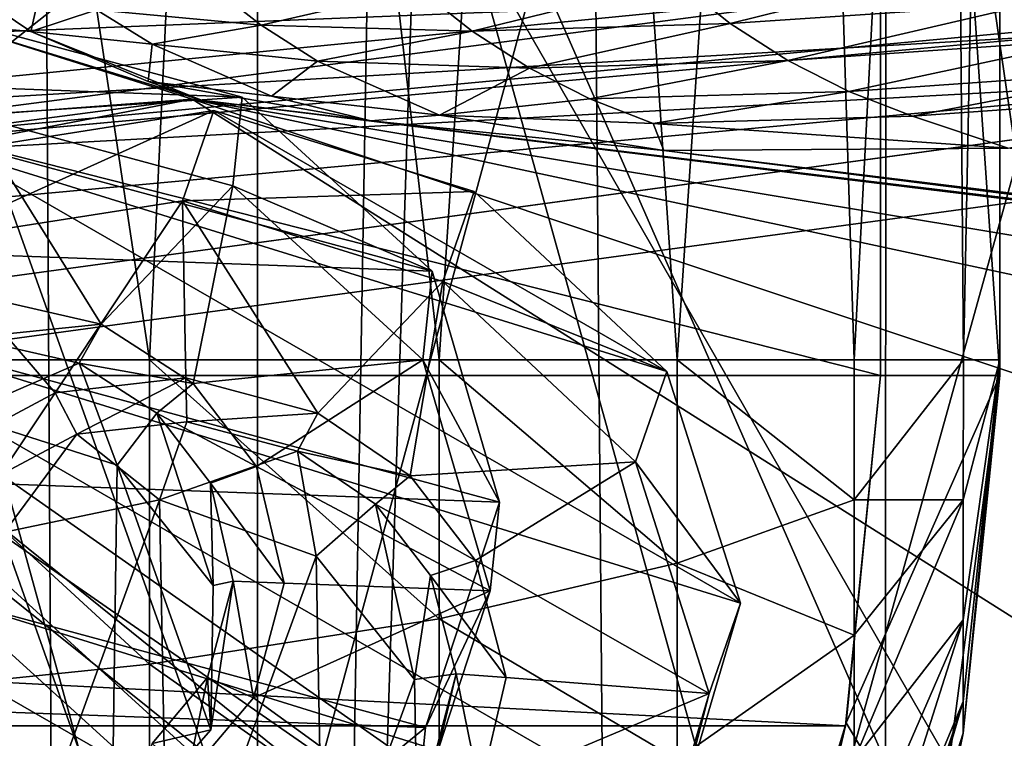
# Model space of a CAD drawing. Header units: metres. Extents: x -904 to 0, y -908 to 0.
# Tile 98 of 161: x -377 to -336, y -93 to -63. Entities that reach past the tile are written whole.
import ezdxf

# ---------------------------------------------------------------- set-up
doc = ezdxf.new("R2010")
doc.units = ezdxf.units.M

msp = doc.modelspace()

# ---------------------------------------------------------------- linework, layer by layer
at = {"layer": 'None'}
for points in [[(-393.401001, -117.911072, 1988.119873), (-393.479919, -24.042227, 1933.87854), (-367.022247, -120.089249, 1984.553101)], [(-393.479919, -24.042227, 1933.87854), (-367.025238, -27.069414, 1930.828857), (-367.022247, -120.089249, 1984.553101)], [(-367.022247, -120.089249, 1984.553101), (-367.025238, -27.069414, 1930.828857), (-340.778107, -121.33815, 1979.975098)], [(-367.025238, -27.069414, 1930.828857), (-340.772614, -30.867098, 1927.806885), (-340.778107, -121.33815, 1979.975098)], [(-340.778107, -121.33815, 1979.975098), (-340.772614, -30.867098, 1927.806885), (-327.809082, -119.616325, 1977.327515)], [(-340.772614, -30.867098, 1927.806885), (-327.802185, -32.960297, 1927.296631), (-327.809082, -119.616325, 1977.327515)], [(-570.15863, -58.565701, 661.240173), (-309.111755, -207.702347, 657.334961), (-309.403992, -35.91481, 661.833374)], [(-389.199493, -118.923676, 1550.911377), (-386.783783, -43.876625, 1507.21875), (-362.245575, -112.721756, 1545.40625)], [(-386.783783, -43.876625, 1507.21875), (-360.185577, -49.225632, 1508.736206), (-362.245575, -112.721756, 1545.40625)], [(-362.245575, -112.721756, 1545.40625), (-360.185577, -49.225632, 1508.736206), (-336.018341, -104.384018, 1538.417725)], [(-360.185577, -49.225632, 1508.736206), (-333.425598, -55.798313, 1510.421387), (-336.018341, -104.384018, 1538.417725)], [(-414.806274, -93.030998, 2031.075317), (-363.024536, -95.759171, 2026.860474), (-362.278748, -51.564709, 2034.584595)], [(-362.278748, -51.564709, 2034.584595), (-414.75824, -51.564968, 2038.379517), (-414.806274, -93.030998, 2031.075317)], [(-399.234528, -51.564911, 182.051285), (-375.897583, -51.564796, 186.552155), (-399.087982, -137.472488, 191.156738)], [(-375.897583, -51.564796, 186.552155), (-375.418518, -134.184128, 195.453476), (-399.087982, -137.472488, 191.156738)], [(-375.897583, -51.564796, 186.552155), (-352.977783, -51.564682, 192.840973), (-375.418518, -134.184128, 195.453476)], [(-352.977783, -51.564682, 192.840973), (-352.315155, -129.66301, 201.406082), (-375.418518, -134.184128, 195.453476)], [(-363.024536, -95.759171, 2026.860474), (-336.272583, -96.787689, 2023.781372), (-362.278748, -51.564709, 2034.584595)], [(-362.278748, -51.564709, 2034.584595), (-336.272583, -96.787689, 2023.781372), (-310.038391, -51.564449, 2028.267822)], [(-352.977783, -51.564682, 192.840973), (-330.615753, -51.564575, 200.891068), (-352.315155, -129.66301, 201.406082)], [(-330.615753, -51.564575, 200.891068), (-329.323792, -123.827972, 209.19838), (-352.315155, -129.66301, 201.406082)], [(-336.272583, -96.787689, 2023.781372), (-323.056915, -95.837952, 2022.274536), (-310.038391, -51.564449, 2028.267822)], [(-333.425598, -55.798313, 1510.421387), (-340.562622, -55.53989, 1492.012573), (-315.413574, -63.06002, 1492.076172)], [(-315.413574, -63.06002, 1492.076172), (-340.562622, -55.53989, 1492.012573), (-322.152039, -62.447758, 1472.599121)], [(-336.018341, -104.384018, 1538.417725), (-333.425598, -55.798313, 1510.421387), (-310.35675, -94.767845, 1529.938843)], [(-570.15863, -58.565701, 661.240173), (-584.097839, -207.702347, 657.334961), (-309.111755, -207.702347, 657.334961)], [(-313.241943, -67.935112, 1332.707031), (-337.83255, -59.339127, 1377.947266), (-336.386597, -59.182121, 1332.653687)], [(-313.241943, -67.935112, 1332.707031), (-336.386597, -59.182121, 1332.653687), (-308.607056, -68.486267, 1287.677124)], [(-336.386597, -59.182121, 1332.653687), (-331.841736, -59.460705, 1287.55481), (-308.607056, -68.486267, 1287.677124)], [(-337.83255, -59.339127, 1377.947266), (-314.994446, -67.793198, 1377.947998), (-335.409424, -60.036449, 1407.892456)], [(-314.994446, -67.793198, 1377.947998), (-337.83255, -59.339127, 1377.947266), (-313.241943, -67.935112, 1332.707031)], [(-379.609039, -62.712627, 1606.793701), (-376.496826, -62.992954, 1650.192871), (-380.922333, -60.015366, 1650.175903)], [(-380.922333, -60.015366, 1650.175903), (-376.496826, -62.992954, 1650.192871), (-375.921295, -60.43314, 1693.50293)], [(-336.788635, -60.053448, 1863.346436), (-349.507813, -60.886173, 1821.602783), (-347.266754, -62.668034, 1821.608643)], [(-336.788635, -60.053448, 1863.346436), (-347.266754, -62.668034, 1821.608643), (-334.54303, -61.808685, 1863.350342)], [(-376.496826, -62.992954, 1650.192871), (-373.751007, -62.088051, 1693.513672), (-375.921295, -60.43314, 1693.50293)], [(-358.053589, -62.982861, 1779.32312), (-349.507813, -60.886173, 1821.602783), (-360.28006, -61.209015, 1779.314941)], [(-349.507813, -60.886173, 1821.602783), (-358.053589, -62.982861, 1779.32312), (-347.266754, -62.668034, 1821.608643)], [(-373.751007, -62.088051, 1693.513672), (-366.874786, -62.728729, 1736.588623), (-369.076416, -61.000095, 1736.577759)], [(-369.076416, -61.000095, 1736.577759), (-366.874786, -62.728729, 1736.588623), (-360.28006, -61.209015, 1779.314941)], [(-360.28006, -61.209015, 1779.314941), (-366.874786, -62.728729, 1736.588623), (-358.053589, -62.982861, 1779.32312)], [(-371.433136, -63.526936, 1693.526123), (-373.751007, -62.088051, 1693.513672), (-376.496826, -62.992954, 1650.192871)], [(-366.874786, -62.728729, 1736.588623), (-373.751007, -62.088051, 1693.513672), (-371.433136, -63.526936, 1693.526123)], [(-334.54303, -61.808685, 1863.350342), (-347.266754, -62.668034, 1821.608643), (-344.862915, -64.21418, 1821.613403)], [(-332.137573, -63.332085, 1863.352417), (-334.54303, -61.808685, 1863.350342), (-344.862915, -64.21418, 1821.613403)], [(-379.609039, -62.712627, 1606.793701), (-629.798584, -85.366486, 1606.240967), (-369.758789, -65.81794, 1606.712402)], [(-369.758789, -65.81794, 1606.712402), (-369.372711, -65.865341, 1613.282715), (-379.609039, -62.712627, 1606.793701)], [(-369.372711, -65.865341, 1613.282715), (-376.496826, -62.992954, 1650.192871), (-379.609039, -62.712627, 1606.793701)], [(-364.51712, -64.230385, 1736.600952), (-366.874786, -62.728729, 1736.588623), (-371.433136, -63.526936, 1693.526123)], [(-358.053589, -62.982861, 1779.32312), (-366.874786, -62.728729, 1736.588623), (-364.51712, -64.230385, 1736.600952)], [(-347.266754, -62.668034, 1821.608643), (-358.053589, -62.982861, 1779.32312), (-355.665619, -64.522537, 1779.331299)], [(-344.862915, -64.21418, 1821.613403), (-347.266754, -62.668034, 1821.608643), (-355.665619, -64.522537, 1779.331299)], [(-371.592438, -65.090462, 1650.214355), (-371.433136, -63.526936, 1693.526123), (-376.496826, -62.992954, 1650.192871)], [(-376.496826, -62.992954, 1650.192871), (-369.372711, -65.865341, 1613.282715), (-371.592438, -65.090462, 1650.214355)], [(-355.665619, -64.522537, 1779.331299), (-358.053589, -62.982861, 1779.32312), (-364.51712, -64.230385, 1736.600952)], [(-344.862915, -64.21418, 1821.613403), (-342.318085, -65.508957, 1821.616821), (-332.137573, -63.332085, 1863.352417)], [(-342.318085, -65.508957, 1821.616821), (-329.594055, -64.608513, 1863.352783), (-332.137573, -63.332085, 1863.352417)], [(-366.439026, -65.70137, 1693.555542), (-371.433136, -63.526936, 1693.526123), (-371.592438, -65.090462, 1650.214355)], [(-371.433136, -63.526936, 1693.526123), (-366.439026, -65.70137, 1693.555542), (-364.51712, -64.230385, 1736.600952)], [(-366.439026, -65.70137, 1693.555542), (-359.418945, -66.49469, 1736.629272), (-364.51712, -64.230385, 1736.600952)], [(-359.418945, -66.49469, 1736.629272), (-355.665619, -64.522537, 1779.331299), (-364.51712, -64.230385, 1736.600952)], [(-355.665619, -64.522537, 1779.331299), (-359.418945, -66.49469, 1736.629272), (-353.137665, -65.81221, 1779.339355)], [(-355.665619, -64.522537, 1779.331299), (-353.137665, -65.81221, 1779.339355), (-344.862915, -64.21418, 1821.613403)], [(-353.137665, -65.81221, 1779.339355), (-342.318085, -65.508957, 1821.616821), (-344.862915, -64.21418, 1821.613403)], [(-342.318085, -65.508957, 1821.616821), (-339.653931, -66.541656, 1821.618896), (-329.594055, -64.608513, 1863.352783)], [(-329.594055, -64.608513, 1863.352783), (-339.653931, -66.541656, 1821.618896), (-326.93454, -65.627457, 1863.351563)], [(-362.295715, -66.734222, 1685.181274), (-366.439026, -65.70137, 1693.555542), (-371.592438, -65.090462, 1650.214355)], [(-369.372711, -65.865341, 1613.282715), (-362.295715, -66.734222, 1685.181274), (-371.592438, -65.090462, 1650.214355)], [(-629.798584, -85.366486, 1606.240967), (-604.898926, -96.564316, 1605.948975), (-369.758789, -65.81794, 1606.712402)], [(-369.758789, -65.81794, 1606.712402), (-604.898926, -96.564316, 1605.948975), (-579.414856, -106.2174, 1605.699707)], [(-579.414856, -106.2174, 1605.699707), (-311.951202, -102.333786, 1605.762329), (-369.758789, -65.81794, 1606.712402)], [(-311.951202, -102.333786, 1605.762329), (-285.877808, -93.790787, 1605.964355), (-369.758789, -65.81794, 1606.712402)], [(-369.758789, -65.81794, 1606.712402), (-285.877808, -93.790787, 1605.964355), (-259.035767, -89.53669, 1606.136597)], [(-259.035767, -89.53669, 1606.136597), (-232.967972, -88.549675, 1606.117188), (-369.758789, -65.81794, 1606.712402)], [(-232.967972, -88.549675, 1606.117188), (-157.766281, -91.522858, 1606.039307), (-369.758789, -65.81794, 1606.712402)], [(-264.370239, -78.757698, 1612.998047), (-369.758789, -65.81794, 1606.712402), (-157.766281, -91.522858, 1606.039307)], [(-264.370239, -78.757698, 1612.998047), (-369.372711, -65.865341, 1613.282715), (-369.758789, -65.81794, 1606.712402)], [(-359.418945, -66.49469, 1736.629272), (-366.439026, -65.70137, 1693.555542), (-362.295715, -66.734222, 1685.181274)], [(-359.418945, -66.49469, 1736.629272), (-350.491211, -66.840881, 1779.347046), (-353.137665, -65.81221, 1779.339355)], [(-353.137665, -65.81221, 1779.339355), (-350.491211, -66.840881, 1779.347046), (-342.318085, -65.508957, 1821.616821)], [(-350.491211, -66.840881, 1779.347046), (-339.653931, -66.541656, 1821.618896), (-342.318085, -65.508957, 1821.616821)], [(-326.93454, -65.627457, 1863.351563), (-339.653931, -66.541656, 1821.618896), (-335.659729, -67.869011, 1815.896851)], [(-362.295715, -66.734222, 1685.181274), (-369.372711, -65.865341, 1613.282715), (-264.370239, -78.757698, 1612.998047)], [(-350.047302, -67.96817, 1756.375854), (-359.418945, -66.49469, 1736.629272), (-362.295715, -66.734222, 1685.181274)], [(-350.491211, -66.840881, 1779.347046), (-359.418945, -66.49469, 1736.629272), (-350.047302, -67.96817, 1756.375854)], [(-339.653931, -66.541656, 1821.618896), (-350.491211, -66.840881, 1779.347046), (-335.659729, -67.869011, 1815.896851)], [(-350.047302, -67.96817, 1756.375854), (-362.295715, -66.734222, 1685.181274), (-271.176086, -77.936203, 1684.443604)], [(-271.176086, -77.936203, 1684.443604), (-362.295715, -66.734222, 1685.181274), (-264.370239, -78.757698, 1612.998047)], [(-335.659729, -67.869011, 1815.896851), (-350.491211, -66.840881, 1779.347046), (-350.047302, -67.96817, 1756.375854)], [(-350.047302, -67.96817, 1756.375854), (-277.97934, -76.816643, 1756.375854), (-335.659729, -67.869011, 1815.896851)], [(-277.97934, -76.816643, 1756.375854), (-350.047302, -67.96817, 1756.375854), (-271.176086, -77.936203, 1684.443604)]]:
    msp.add_3dface(points, dxfattribs=at)
at = {"layer": 'None012314'}
for points in [[(-340.997742, -5.002748, 2149.326904), (-335.997772, -0.00271, 2149.326904), (-335.997192, -77.370956, 2149.326904)], [(-335.997772, -0.00271, 2149.326904), (-335.997772, -0.657358, 2174.326904), (-335.997192, -77.370956, 2149.326904)], [(-337.528381, -76.716324, 2189.903809), (-335.997772, -0.657358, 2174.326904), (-338.137848, -1.138677, 2192.707031)], [(-337.528381, -76.716324, 2189.903809), (-335.997192, -76.716309, 2174.326904), (-335.997772, -0.657358, 2174.326904)], [(-335.997772, -0.657358, 2174.326904), (-335.997192, -76.716309, 2174.326904), (-335.997192, -77.370956, 2149.326904)], [(-342.086853, -76.716354, 2204.941406), (-338.137848, -1.138677, 2192.707031), (-344.443573, -1.594277, 2210.104004)], [(-342.086853, -76.716354, 2204.941406), (-337.528381, -76.716324, 2189.903809), (-338.137848, -1.138677, 2192.707031)], [(-349.484192, -76.716408, 2218.779297), (-344.443573, -1.594277, 2210.104004), (-354.577606, -1.999781, 2225.58667)], [(-349.484192, -76.716408, 2218.779297), (-342.086853, -76.716354, 2204.941406), (-344.443573, -1.594277, 2210.104004)], [(-359.42865, -76.716484, 2230.895264), (-354.577606, -1.999781, 2225.58667), (-367.997742, -2.333495, 2238.326904)], [(-359.42865, -76.716484, 2230.895264), (-349.484192, -76.716408, 2218.779297), (-354.577606, -1.999781, 2225.58667)], [(-371.544769, -76.716576, 2240.839844), (-367.997742, -2.333495, 2238.326904), (-382.720764, -2.562745, 2247.077393)], [(-371.544769, -76.716576, 2240.839844), (-359.42865, -76.716484, 2230.895264), (-367.997742, -2.333495, 2238.326904)], [(-385.382538, -76.716675, 2248.237061), (-371.544769, -76.716576, 2240.839844), (-382.720764, -2.562745, 2247.077393)], [(-340.997192, -77.370995, 2174.326904), (-625.997742, -5.004862, 2174.326904), (-340.997742, -5.002748, 2174.326904)], [(-625.997192, -77.373108, 2174.326904), (-625.997742, -5.004862, 2174.326904), (-340.997192, -77.370995, 2174.326904)], [(-335.997192, -77.370956, 2149.326904), (-340.997192, -77.370995, 2149.326904), (-340.997742, -5.002748, 2149.326904)], [(-340.997192, -77.370995, 2174.326904), (-340.997742, -5.002748, 2174.326904), (-340.997192, -77.370995, 2149.326904)], [(-340.997742, -5.002748, 2174.326904), (-340.997742, -5.002748, 2149.326904), (-340.997192, -77.370995, 2149.326904)], [(-371.544769, -76.716576, 2240.839844), (-385.382538, -76.716675, 2248.237061), (-371.54599, -89.436539, 2239.610352)], [(-371.54599, -89.436539, 2239.610352), (-385.382538, -76.716675, 2248.237061), (-385.382416, -90.851723, 2246.873047)], [(-359.428589, -87.534981, 2229.851318), (-371.544769, -76.716576, 2240.839844), (-371.54599, -89.436539, 2239.610352)], [(-359.42865, -76.716484, 2230.895264), (-371.544769, -76.716576, 2240.839844), (-359.428589, -87.534981, 2229.851318)], [(-349.484192, -76.716408, 2218.779297), (-359.42865, -76.716484, 2230.895264), (-349.486053, -85.217499, 2217.95752)], [(-349.486053, -85.217499, 2217.95752), (-359.42865, -76.716484, 2230.895264), (-359.428589, -87.534981, 2229.851318)], [(-342.086792, -82.571281, 2204.376465), (-349.484192, -76.716408, 2218.779297), (-349.486053, -85.217499, 2217.95752)], [(-342.086853, -76.716354, 2204.941406), (-349.484192, -76.716408, 2218.779297), (-342.086792, -82.571281, 2204.376465)], [(-337.528381, -76.716324, 2189.903809), (-342.086853, -76.716354, 2204.941406), (-342.086792, -82.571281, 2204.376465)], [(-342.086792, -82.571281, 2204.376465), (-337.53894, -82.566864, 2188.76123), (-337.528381, -76.716324, 2189.903809)], [(-337.53894, -82.566864, 2188.76123), (-335.997192, -76.716309, 2174.326904), (-337.528381, -76.716324, 2189.903809)], [(-337.53891, -87.583115, 2185.484375), (-335.997192, -76.716309, 2174.326904), (-337.53894, -82.566864, 2188.76123)], [(-337.538879, -90.99118, 2180.556396), (-335.997192, -76.716309, 2174.326904), (-337.53891, -87.583115, 2185.484375)], [(-337.534271, -92.318199, 2174.735352), (-335.997192, -76.716309, 2174.326904), (-337.538879, -90.99118, 2180.556396)], [(-335.997192, -76.716309, 2174.326904), (-337.534271, -92.318199, 2174.735352), (-335.997192, -77.370956, 2149.326904)], [(-342.449707, -92.006355, 2174.326904), (-625.997192, -77.373108, 2174.326904), (-340.997192, -77.370995, 2174.326904)], [(-624.544434, -92.008446, 2174.326904), (-625.997192, -77.373108, 2174.326904), (-342.449707, -92.006355, 2174.326904)], [(-342.425659, -91.886024, 2149.326904), (-342.449707, -92.006355, 2174.326904), (-340.997192, -77.370995, 2174.326904)], [(-338.722992, -98.083603, 2149.326904), (-342.425659, -91.886024, 2149.326904), (-335.997192, -77.370956, 2149.326904)], [(-342.425659, -91.886024, 2149.326904), (-340.997192, -77.370995, 2149.326904), (-335.997192, -77.370956, 2149.326904)], [(-340.997192, -77.370995, 2149.326904), (-342.425659, -91.886024, 2149.326904), (-340.997192, -77.370995, 2174.326904)], [(-337.534271, -92.318199, 2174.735352), (-338.722992, -98.083603, 2149.326904), (-335.997192, -77.370956, 2149.326904)], [(-349.486053, -85.217499, 2217.95752), (-342.086761, -88.216377, 2202.699463), (-342.086792, -82.571281, 2204.376465)], [(-342.086761, -88.216377, 2202.699463), (-337.53894, -82.566864, 2188.76123), (-342.086792, -82.571281, 2204.376465)], [(-342.086731, -93.452522, 2199.958496), (-337.53894, -82.566864, 2188.76123), (-342.086761, -88.216377, 2202.699463)], [(-337.53891, -87.583115, 2185.484375), (-337.53894, -82.566864, 2188.76123), (-342.086731, -93.452522, 2199.958496)], [(-359.428589, -87.534981, 2229.851318), (-349.485992, -93.413925, 2215.522705), (-349.486053, -85.217499, 2217.95752)], [(-349.485992, -93.413925, 2215.522705), (-342.086761, -88.216377, 2202.699463), (-349.486053, -85.217499, 2217.95752)], [(-371.54599, -89.436539, 2239.610352), (-359.428497, -97.965752, 2226.752686), (-359.428589, -87.534981, 2229.851318)], [(-359.428497, -97.965752, 2226.752686), (-349.485992, -93.413925, 2215.522705), (-359.428589, -87.534981, 2229.851318)], [(-342.08667, -98.0765, 2196.258545), (-337.53891, -87.583115, 2185.484375), (-342.086731, -93.452522, 2199.958496)], [(-342.08667, -98.0765, 2196.258545), (-342.086639, -101.897079, 2191.733154), (-337.53891, -87.583115, 2185.484375)], [(-342.086639, -101.897079, 2191.733154), (-337.538879, -90.99118, 2180.556396), (-337.53891, -87.583115, 2185.484375)], [(-342.086761, -88.216377, 2202.699463), (-349.485992, -93.413925, 2215.522705), (-342.086731, -93.452522, 2199.958496)], [(-385.382416, -90.851723, 2246.873047), (-371.545898, -101.700638, 2235.967041), (-371.54599, -89.436539, 2239.610352)], [(-371.545898, -101.700638, 2235.967041), (-359.428497, -97.965752, 2226.752686), (-371.54599, -89.436539, 2239.610352)], [(-385.382324, -104.480186, 2242.824463), (-371.545898, -101.700638, 2235.967041), (-385.382416, -90.851723, 2246.873047)], [(-342.086639, -104.775505, 2186.572021), (-342.086609, -106.600891, 2180.973145), (-337.538879, -90.99118, 2180.556396)], [(-342.086639, -104.775505, 2186.572021), (-337.538879, -90.99118, 2180.556396), (-342.086639, -101.897079, 2191.733154)], [(-342.086609, -106.600891, 2180.973145), (-337.534271, -92.318199, 2174.735352), (-337.538879, -90.99118, 2180.556396)], [(-343.541656, -96.669716, 2174.326904), (-624.544434, -92.008446, 2174.326904), (-342.449707, -92.006355, 2174.326904)], [(-623.47229, -96.597473, 2174.326904), (-624.544434, -92.008446, 2174.326904), (-343.541656, -96.669716, 2174.326904)], [(-346.701538, -106.01545, 2149.326904), (-342.425659, -91.886024, 2149.326904), (-338.722992, -98.083603, 2149.326904)], [(-342.425659, -91.886024, 2149.326904), (-346.701538, -106.01545, 2149.326904), (-342.449707, -92.006355, 2174.326904)], [(-346.701538, -106.01545, 2149.326904), (-343.541656, -96.669716, 2174.326904), (-342.449707, -92.006355, 2174.326904)], [(-337.534271, -92.318199, 2174.735352), (-342.086609, -107.320541, 2175.128174), (-338.722992, -98.083603, 2149.326904)], [(-342.086609, -107.320541, 2175.128174), (-337.534271, -92.318199, 2174.735352), (-342.086609, -106.600891, 2180.973145)]]:
    msp.add_3dface(points, dxfattribs=at)
at = {"layer": 'None012330'}
for points in [[(-379.624451, -67.994637, 1955.563232), (-368.845581, -66.303207, 1952.301025), (-380.936096, -71.761086, 1949.276611)], [(-368.845581, -66.303207, 1952.301025), (-370.157196, -70.069656, 1946.014404), (-380.936096, -71.761086, 1949.276611)], [(-379.624451, -67.994637, 1955.563232), (-349.915863, -77.21106, 1954.886719), (-368.845581, -66.303207, 1952.301025)], [(-370.157196, -70.069656, 1946.014404), (-368.845581, -66.303207, 1952.301025), (-357.971466, -69.676651, 1952.053345)], [(-349.915863, -77.21106, 1954.886719), (-357.971466, -69.676651, 1952.053345), (-368.845581, -66.303207, 1952.301025)], [(-387.419922, -74.297714, 1960.965942), (-346.83725, -86.887589, 1960.041748), (-379.624451, -67.994637, 1955.563232)], [(-346.83725, -86.887589, 1960.041748), (-349.915863, -77.21106, 1954.886719), (-379.624451, -67.994637, 1955.563232)], [(-359.283112, -73.4431, 1945.766724), (-370.157196, -70.069656, 1946.014404), (-357.971466, -69.676651, 1952.053345)], [(-359.283112, -73.4431, 1945.766724), (-357.971466, -69.676651, 1952.053345), (-349.915863, -77.21106, 1954.886719)], [(-380.936096, -71.761086, 1949.276611), (-370.157196, -70.069656, 1946.014404), (-375.488068, -78.096489, 1951.935547)], [(-370.157196, -70.069656, 1946.014404), (-370.017975, -77.476349, 1950.422729), (-375.488068, -78.096489, 1951.935547)], [(-370.017975, -77.476349, 1950.422729), (-370.157196, -70.069656, 1946.014404), (-364.508545, -78.949387, 1950.155762)], [(-370.157196, -70.069656, 1946.014404), (-359.283112, -73.4431, 1945.766724), (-364.508545, -78.949387, 1950.155762)], [(-380.936096, -71.761086, 1949.276611), (-375.488068, -78.096489, 1951.935547), (-379.266205, -80.120026, 1953.936157)], [(-364.508545, -78.949387, 1950.155762), (-359.283112, -73.4431, 1945.766724), (-360.643158, -81.566681, 1950.917358)], [(-359.283112, -73.4431, 1945.766724), (-351.227509, -80.977509, 1948.599976), (-360.643158, -81.566681, 1950.917358)], [(-351.227509, -80.977509, 1948.599976), (-359.283112, -73.4431, 1945.766724), (-349.915863, -77.21106, 1954.886719)], [(-390.143219, -83.523552, 1967.061523), (-349.560516, -96.113419, 1966.137207), (-387.419922, -74.297714, 1960.965942)], [(-349.560516, -96.113419, 1966.137207), (-346.83725, -86.887589, 1960.041748), (-387.419922, -74.297714, 1960.965942)], [(-351.227509, -80.977509, 1948.599976), (-349.915863, -77.21106, 1954.886719), (-346.83725, -86.887589, 1960.041748)], [(-375.488068, -78.096489, 1951.935547), (-370.017975, -77.476349, 1950.422729), (-374.572632, -79.819855, 1952.7771)], [(-370.017975, -77.476349, 1950.422729), (-369.983643, -79.302208, 1951.509521), (-374.572632, -79.819855, 1952.7771)], [(-369.983643, -79.302208, 1951.509521), (-370.017975, -77.476349, 1950.422729), (-364.508545, -78.949387, 1950.155762)], [(-379.266205, -80.120026, 1953.936157), (-375.488068, -78.096489, 1951.935547), (-377.76297, -81.525986, 1954.464844)], [(-375.488068, -78.096489, 1951.935547), (-374.572632, -79.819855, 1952.7771), (-377.76297, -81.525986, 1954.464844)], [(-365.361755, -80.535362, 1951.284058), (-369.983643, -79.302208, 1951.509521), (-364.508545, -78.949387, 1950.155762)], [(-365.361755, -80.535362, 1951.284058), (-364.508545, -78.949387, 1950.155762), (-360.643158, -81.566681, 1950.917358)], [(-374.572632, -79.819855, 1952.7771), (-369.983643, -79.302208, 1951.509521), (-371.121124, -82.568535, 1946.057617)], [(-365.361755, -80.535362, 1951.284058), (-371.121124, -82.568535, 1946.057617), (-369.983643, -79.302208, 1951.509521)], [(-377.76297, -81.525986, 1954.464844), (-374.572632, -79.819855, 1952.7771), (-377.594147, -83.913422, 1948.213867)], [(-377.594147, -83.913422, 1948.213867), (-374.572632, -79.819855, 1952.7771), (-371.121124, -82.568535, 1946.057617)], [(-364.578522, -84.924484, 1946.104004), (-371.121124, -82.568535, 1946.057617), (-365.361755, -80.535362, 1951.284058)], [(-362.097839, -82.742867, 1951.925537), (-365.361755, -80.535362, 1951.284058), (-360.643158, -81.566681, 1950.917358)], [(-362.097839, -82.742867, 1951.925537), (-364.578522, -84.924484, 1946.104004), (-365.361755, -80.535362, 1951.284058)], [(-360.643158, -81.566681, 1950.917358), (-351.227509, -80.977509, 1948.599976), (-357.922363, -85.109436, 1952.47229)], [(-351.227509, -80.977509, 1948.599976), (-348.148895, -90.654037, 1953.755005), (-357.922363, -85.109436, 1952.47229)], [(-348.148895, -90.654037, 1953.755005), (-351.227509, -80.977509, 1948.599976), (-346.83725, -86.887589, 1960.041748)], [(-362.097839, -82.742867, 1951.925537), (-360.643158, -81.566681, 1950.917358), (-357.922363, -85.109436, 1952.47229)], [(-377.594147, -83.913422, 1948.213867), (-371.121124, -82.568535, 1946.057617), (-377.30014, -99.552177, 1957.521973)], [(-377.30014, -99.552177, 1957.521973), (-371.121124, -82.568535, 1946.057617), (-370.75766, -101.90361, 1957.565674)], [(-371.121124, -82.568535, 1946.057617), (-364.578522, -84.924484, 1946.104004), (-370.75766, -101.90361, 1957.565674)], [(-360.465637, -90.069557, 1948.328491), (-364.578522, -84.924484, 1946.104004), (-362.097839, -82.742867, 1951.925537)], [(-359.803314, -85.734169, 1953.239014), (-362.097839, -82.742867, 1951.925537), (-357.922363, -85.109436, 1952.47229)], [(-359.803314, -85.734169, 1953.239014), (-360.465637, -90.069557, 1948.328491), (-362.097839, -82.742867, 1951.925537)], [(-387.064606, -93.200081, 1972.216553), (-357.356018, -102.416504, 1971.539917), (-390.143219, -83.523552, 1967.061523)], [(-357.356018, -102.416504, 1971.539917), (-349.560516, -96.113419, 1966.137207), (-390.143219, -83.523552, 1967.061523)], [(-370.75766, -101.90361, 1957.565674), (-364.578522, -84.924484, 1946.104004), (-364.284546, -100.563232, 1955.412109)], [(-364.578522, -84.924484, 1946.104004), (-360.465637, -90.069557, 1948.328491), (-364.284546, -100.563232, 1955.412109)], [(-359.803314, -85.734169, 1953.239014), (-357.922363, -85.109436, 1952.47229), (-356.633392, -89.994957, 1955.130249)], [(-357.922363, -85.109436, 1952.47229), (-348.148895, -90.654037, 1953.755005), (-356.633392, -89.994957, 1955.130249)], [(-360.465637, -90.069557, 1948.328491), (-359.803314, -85.734169, 1953.239014), (-358.724945, -89.832466, 1955.46936)], [(-358.724945, -89.832466, 1955.46936), (-359.803314, -85.734169, 1953.239014), (-356.633392, -89.994957, 1955.130249)], [(-348.148895, -90.654037, 1953.755005), (-346.83725, -86.887589, 1960.041748), (-349.560516, -96.113419, 1966.137207)], [(-364.284546, -100.563232, 1955.412109), (-360.465637, -90.069557, 1948.328491), (-360.353333, -96.04303, 1951.883789)], [(-360.353333, -96.04303, 1951.883789), (-360.465637, -90.069557, 1948.328491), (-358.724945, -89.832466, 1955.46936)], [(-360.353333, -96.04303, 1951.883789), (-358.724945, -89.832466, 1955.46936), (-359.652161, -93.774971, 1958.02478)], [(-359.652161, -93.774971, 1958.02478), (-358.724945, -89.832466, 1955.46936), (-357.742188, -94.694221, 1958.177002)], [(-358.724945, -89.832466, 1955.46936), (-356.633392, -89.994957, 1955.130249), (-357.742188, -94.694221, 1958.177002)], [(-348.148895, -90.654037, 1953.755005), (-357.742188, -94.694221, 1958.177002), (-356.633392, -89.994957, 1955.130249)], [(-348.148895, -90.654037, 1953.755005), (-350.872162, -99.879868, 1959.850464), (-357.742188, -94.694221, 1958.177002)], [(-350.872162, -99.879868, 1959.850464), (-348.148895, -90.654037, 1953.755005), (-349.560516, -96.113419, 1966.137207)]]:
    msp.add_3dface(points, dxfattribs=at)
at = {"layer": 'None012332'}
for points in [[(-367.669373, -65.743484, 1517.708862), (-378.617218, -62.785873, 1516.66748), (-389.637909, -64.937622, 1518.565308)], [(-379.004425, -66.489098, 1510.220337), (-378.617218, -62.785873, 1516.66748), (-367.669373, -65.743484, 1517.708862)], [(-359.727814, -73.017967, 1521.4104), (-389.637909, -64.937622, 1518.565308), (-397.778442, -71.622162, 1522.893799)], [(-359.727814, -73.017967, 1521.4104), (-367.669373, -65.743484, 1517.708862), (-389.637909, -64.937622, 1518.565308)], [(-368.056549, -69.446709, 1511.261719), (-379.004425, -66.489098, 1510.220337), (-367.669373, -65.743484, 1517.708862)], [(-368.056549, -69.446709, 1511.261719), (-367.669373, -65.743484, 1517.708862), (-359.727814, -73.017967, 1521.4104)], [(-379.110931, -73.960846, 1514.518555), (-379.004425, -66.489098, 1510.220337), (-373.556213, -75.22094, 1514.908691)], [(-379.004425, -66.489098, 1510.220337), (-368.056549, -69.446709, 1511.261719), (-373.556213, -75.22094, 1514.908691)], [(-373.556213, -75.22094, 1514.908691), (-368.056549, -69.446709, 1511.261719), (-369.712128, -77.703972, 1516.104126)], [(-368.056549, -69.446709, 1511.261719), (-360.11499, -76.721191, 1514.963257), (-369.712128, -77.703972, 1516.104126)], [(-360.11499, -76.721191, 1514.963257), (-368.056549, -69.446709, 1511.261719), (-359.727814, -73.017967, 1521.4104)], [(-356.920502, -82.660118, 1526.780273), (-397.778442, -71.622162, 1522.893799), (-400.857605, -81.048386, 1528.493164)], [(-356.920502, -82.660118, 1526.780273), (-359.727814, -73.017967, 1521.4104), (-397.778442, -71.622162, 1522.893799)], [(-360.11499, -76.721191, 1514.963257), (-359.727814, -73.017967, 1521.4104), (-356.920502, -82.660118, 1526.780273)], [(-379.137177, -75.802734, 1515.578125), (-379.110931, -73.960846, 1514.518555), (-373.556213, -75.22094, 1514.908691)], [(-374.477203, -76.857231, 1515.903931), (-379.137177, -75.802734, 1515.578125), (-373.556213, -75.22094, 1514.908691)], [(-374.477203, -76.857231, 1515.903931), (-373.556213, -75.22094, 1514.908691), (-369.712128, -77.703972, 1516.104126)], [(-374.477203, -76.857231, 1515.903931), (-379.472961, -79.014229, 1509.987061), (-379.137177, -75.802734, 1515.578125)], [(-372.896912, -81.123108, 1510.803467), (-379.472961, -79.014229, 1509.987061), (-374.477203, -76.857231, 1515.903931)], [(-371.231201, -78.95134, 1516.911865), (-374.477203, -76.857231, 1515.903931), (-369.712128, -77.703972, 1516.104126)], [(-371.231201, -78.95134, 1516.911865), (-372.896912, -81.123108, 1510.803467), (-374.477203, -76.857231, 1515.903931)], [(-369.712128, -77.703972, 1516.104126), (-360.11499, -76.721191, 1514.963257), (-367.063263, -81.168472, 1517.935059)], [(-360.11499, -76.721191, 1514.963257), (-357.307678, -86.363342, 1520.33313), (-367.063263, -81.168472, 1517.935059)], [(-357.307678, -86.363342, 1520.33313), (-360.11499, -76.721191, 1514.963257), (-356.920502, -82.660118, 1526.780273)], [(-371.231201, -78.95134, 1516.911865), (-369.712128, -77.703972, 1516.104126), (-367.063263, -81.168472, 1517.935059)], [(-368.885742, -86.147881, 1513.448853), (-372.896912, -81.123108, 1510.803467), (-371.231201, -78.95134, 1516.911865)], [(-368.997467, -81.876686, 1518.458008), (-371.231201, -78.95134, 1516.911865), (-367.063263, -81.168472, 1517.935059)], [(-368.997467, -81.876686, 1518.458008), (-368.885742, -86.147881, 1513.448853), (-371.231201, -78.95134, 1516.911865)], [(-379.751007, -98.519119, 1521.207397), (-379.472961, -79.014229, 1509.987061), (-373.121826, -96.899208, 1519.878784)], [(-379.472961, -79.014229, 1509.987061), (-372.896912, -81.123108, 1510.803467), (-373.121826, -96.899208, 1519.878784)], [(-359.999634, -92.086342, 1532.379517), (-400.857605, -81.048386, 1528.493164), (-398.050293, -90.690536, 1533.863037)], [(-359.999634, -92.086342, 1532.379517), (-356.920502, -82.660118, 1526.780273), (-400.857605, -81.048386, 1528.493164)], [(-373.121826, -96.899208, 1519.878784), (-372.896912, -81.123108, 1510.803467), (-368.971649, -92.17382, 1516.915283)], [(-372.896912, -81.123108, 1510.803467), (-368.885742, -86.147881, 1513.448853), (-368.971649, -92.17382, 1516.915283)], [(-368.997467, -81.876686, 1518.458008), (-367.063263, -81.168472, 1517.935059), (-365.915833, -86.047577, 1520.668701)], [(-367.063263, -81.168472, 1517.935059), (-357.307678, -86.363342, 1520.33313), (-365.915833, -86.047577, 1520.668701)], [(-368.037872, -85.969719, 1520.751465), (-368.997467, -81.876686, 1518.458008), (-365.915833, -86.047577, 1520.668701)], [(-368.885742, -86.147881, 1513.448853), (-368.997467, -81.876686, 1518.458008), (-368.037872, -85.969719, 1520.751465)], [(-357.307678, -86.363342, 1520.33313), (-356.920502, -82.660118, 1526.780273), (-359.999634, -92.086342, 1532.379517)], [(-369.113098, -89.988106, 1523.124146), (-368.037872, -85.969719, 1520.751465), (-367.201111, -90.83744, 1523.497192)], [(-368.971649, -92.17382, 1516.915283), (-368.037872, -85.969719, 1520.751465), (-369.113098, -89.988106, 1523.124146)], [(-368.971649, -92.17382, 1516.915283), (-368.885742, -86.147881, 1513.448853), (-368.037872, -85.969719, 1520.751465)], [(-368.037872, -85.969719, 1520.751465), (-365.915833, -86.047577, 1520.668701), (-367.201111, -90.83744, 1523.497192)], [(-357.307678, -86.363342, 1520.33313), (-367.201111, -90.83744, 1523.497192), (-365.915833, -86.047577, 1520.668701)], [(-357.307678, -86.363342, 1520.33313), (-360.386841, -95.789566, 1525.932495), (-367.201111, -90.83744, 1523.497192)], [(-360.386841, -95.789566, 1525.932495), (-357.307678, -86.363342, 1520.33313), (-359.999634, -92.086342, 1532.379517)], [(-371.427856, -92.746605, 1524.847656), (-369.113098, -89.988106, 1523.124146), (-369.945923, -94.104088, 1525.538452)], [(-371.427856, -92.746605, 1524.847656), (-368.971649, -92.17382, 1516.915283), (-369.113098, -89.988106, 1523.124146)], [(-369.113098, -89.988106, 1523.124146), (-367.201111, -90.83744, 1523.497192), (-369.945923, -94.104088, 1525.538452)], [(-368.140198, -98.770882, 1536.708008), (-398.050293, -90.690536, 1533.863037), (-390.108734, -97.965019, 1537.564575)], [(-368.140198, -98.770882, 1536.708008), (-359.999634, -92.086342, 1532.379517), (-398.050293, -90.690536, 1533.863037)], [(-360.386841, -95.789566, 1525.932495), (-369.945923, -94.104088, 1525.538452), (-367.201111, -90.83744, 1523.497192)], [(-373.121826, -96.899208, 1519.878784), (-368.971649, -92.17382, 1516.915283), (-371.427856, -92.746605, 1524.847656)], [(-360.386841, -95.789566, 1525.932495), (-359.999634, -92.086342, 1532.379517), (-368.140198, -98.770882, 1536.708008)]]:
    msp.add_3dface(points, dxfattribs=at)
at = {"layer": 'None012346'}
for points in [[(-327.569336, -62.296482, 135.586823), (-324.461578, -59.205574, 144.901703), (-399.362701, -68.982285, 126.675926)], [(-399.362701, -68.982285, 126.675926), (-324.461578, -59.205574, 144.901703), (-395.476166, -60.834919, 145.135208)], [(-398.51358, -66.948952, 123.728142), (-395.786469, -58.98037, 141.893921), (-328.285919, -60.03373, 132.887787)], [(-328.285919, -60.03373, 132.887787), (-331.364288, -63.040817, 123.830482), (-398.51358, -66.948952, 123.728142)], [(-330.762848, -65.236298, 126.774025), (-327.569336, -62.296482, 135.586823), (-399.362701, -68.982285, 126.675926)], [(-398.51358, -66.948952, 123.728142), (-331.364288, -63.040817, 123.830482), (-63.008152, -302.295593, 117.565376)], [(-399.362701, -68.982285, 126.675926), (-65.261642, -300.990356, 120.600586), (-330.762848, -65.236298, 126.774025)], [(-465.701691, -69.252586, 123.667824), (-398.51358, -66.948952, 123.728142), (-69.298546, -367.238312, 115.864792)], [(-398.51358, -66.948952, 123.728142), (-66.409767, -334.739563, 116.715805), (-69.298546, -367.238312, 115.864792)], [(-66.409767, -334.739563, 116.715805), (-398.51358, -66.948952, 123.728142), (-63.008152, -302.295593, 117.565376)], [(-71.333969, -367.13382, 118.868553), (-399.362701, -68.982285, 126.675926), (-465.757965, -71.129059, 126.619713)], [(-71.333969, -367.13382, 118.868553), (-68.556686, -334.277802, 119.72892), (-399.362701, -68.982285, 126.675926)], [(-68.556686, -334.277802, 119.72892), (-65.261642, -300.990356, 120.600586), (-399.362701, -68.982285, 126.675926)], [(-452.00235, -701.143799, 107.12117), (-465.701691, -69.252586, 123.667824), (-71.672775, -399.771973, 115.012871)], [(-465.701691, -69.252586, 123.667824), (-69.298546, -367.238312, 115.864792), (-71.672775, -399.771973, 115.012871)], [(-73.59713, -399.498657, 118.021057), (-465.757965, -71.129059, 126.619713), (-452.00235, -703.006531, 110.073418)], [(-73.59713, -399.498657, 118.021057), (-71.333969, -367.13382, 118.868553), (-465.757965, -71.129059, 126.619713)]]:
    msp.add_3dface(points, dxfattribs=at)
at = {"layer": 'None012347'}
for points in [[(-244.002335, -55.045334, 2077.158691), (-848.960938, -55.045334, 2077.158691), (-843.332153, -78.157524, 2092.565186)], [(-843.332153, -78.157524, 2092.565186), (-832.017273, -108.488556, 2112.783936), (-244.002335, -55.045334, 2077.158691)], [(-832.017273, -108.488556, 2112.783936), (-818.396606, -133.37944, 2129.375977), (-244.002335, -55.045334, 2077.158691)], [(-244.002335, -55.045334, 2077.158691), (-818.396606, -133.37944, 2129.375977), (-244.002335, -194.321701, 2170)], [(-244.002335, -57.660503, 2075.415527), (-840.639099, -81.481087, 2091.294189), (-846.345764, -57.660503, 2075.415527)], [(-829.512085, -111.361542, 2111.212402), (-840.639099, -81.481087, 2091.294189), (-244.002335, -57.660503, 2075.415527)], [(-816.193909, -135.701202, 2127.437256), (-829.512085, -111.361542, 2111.212402), (-244.002335, -57.660503, 2075.415527)], [(-816.193909, -135.701202, 2127.437256), (-244.002335, -57.660503, 2075.415527), (-244.002335, -195.267593, 2167.144043)]]:
    msp.add_3dface(points, dxfattribs=at)

doc.saveas('drawing.dxf')
